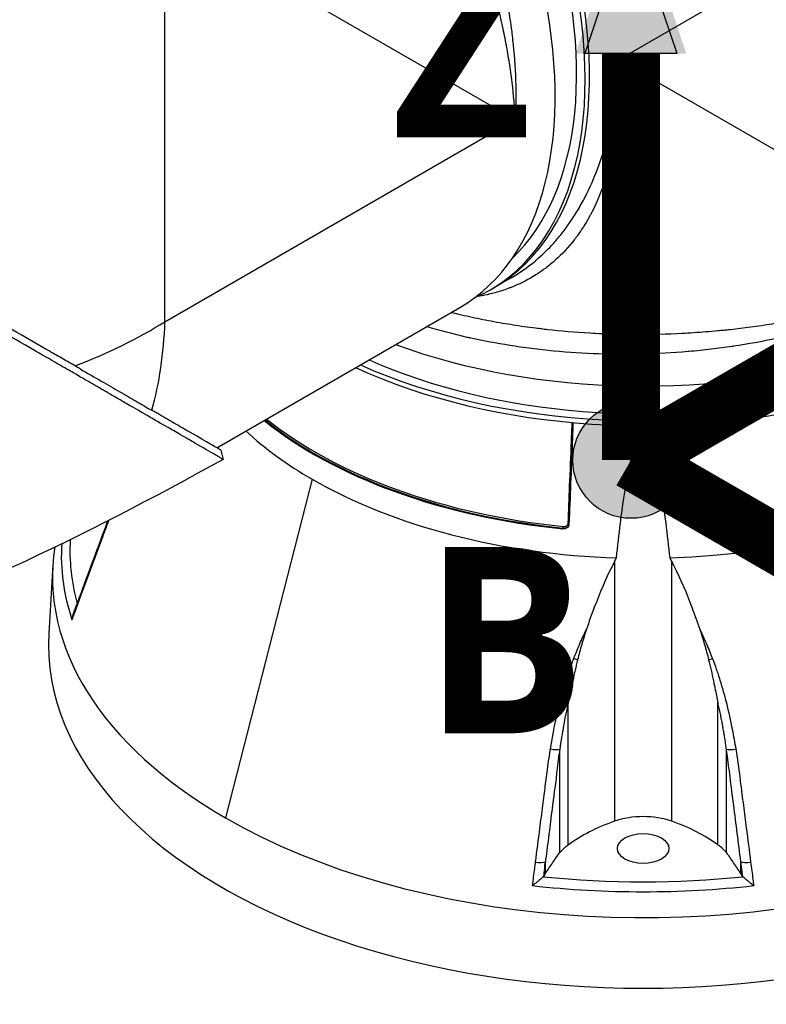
# Model space of a CAD drawing. Header units: millimetres. Extents: x 0 to 4378, y 0 to 2376.
# Tile 197 of 224: x 2647 to 2770, y 1098 to 1260. Entities that reach past the tile are written whole.
import ezdxf

# ---------------------------------------------------------------- set-up
doc = ezdxf.new("R2010")
doc.units = ezdxf.units.MM
doc.header["$LTSCALE"] = 0.2
for name, color, linetype in [('01_Object Line', 4, 'Continuous'), ('07_Special Line2', 76, 'Continuous'), ('12_Before Rev.Num.', 5, 'Continuous')]:
    doc.layers.add(name, color=color, linetype=linetype)
doc.layers.add('14_Mark', color=7, linetype='Continuous', true_color=0xe03c31)
doc.styles.add('Rainbow-5.0 Style', font='malgunsl.ttf')

# ---------------------------------------------------------------- blocks, each defined once
blk = doc.blocks.new('Blk$A07R1-4W24J')
for p, q in [((53.74, 186.43), (-4.03, 153.08)), ((-78.84, 109.88), (-78.84, 176.59)), ((-78.84, 176.59), (-21.07, 143.24)), ((-4.03, 153.08), (53.74, 119.72)), ((-22.03, 152.49), (-22.03, 152.49)), ((-21.9, 151.63), (-21.9, 151.63)), ((-21.47, 148.25), (-21.47, 148.25)), ((-78.84, 109.88), (-21.07, 143.24)), ((-21.78, 117.13), (-24.58, 115.51)), ((-21.78, 117.13), (-21.78, 117.13)), ((-25.29, 115.1), (-24.58, 115.51)), ((-70.29, 89.12), (-30.24, 112.24)), ((-78.97, 107.35), (-78.97, 107.35)), ((-78.97, 107.29), (-78.97, 107.29)), ((-78.95, 107.71), (-78.95, 107.71)), ((-79.1, 105.76), (-79.1, 105.76)), ((-79.09, 105.91), (-79.09, 105.91)), ((-79.06, 106.23), (-79.06, 106.23)), ((-80.76, 96.21), (-80.76, 96.21)), ((-71.29, 88.39), (-71.29, 88.39)), ((-69.64, 88.74), (-69.23, 87.2)), ((-54.55, 83.92), (-55.05, 81.99)), ((-55.05, 81.99), (-68.86, 28.11)), ((-13.21, 75.75), (-13.18, 75.87)), ((-4.73, 70.31), (-4.73, 27.53)), ((4.73, 27.53), (4.73, 70.31)), ((-97.32, 69.8), (-97.99, 58.55)), ((12.66, 50.82), (12.66, 50.82)), ((-12.33, 23.66), (-12.33, 47.14)), ((12.33, 23.66), (12.33, 47.14)), ((-13.74, 22.37), (-13.74, 39.45)), ((13.74, 22.37), (13.74, 39.45)), ((-16.11, 18.92), (-16.11, 20.88)), ((16.11, 18.92), (16.11, 20.88)), ((-16.28, 18.63), (-16.42, 18.46)), ((16.42, 18.46), (16.28, 18.63))]:
    blk.add_line(p, q)
for centre, major_axis, ratio, start_param, end_param in [((-62.58, 181.33), (38, -65.82), 0.57735, 0, 2.340309), ((-62.58, 181.33), (38, -65.82), 0.57735, 0, 2.340309), ((-63.29, 180.92), (38, -65.82), 0.57735, 6.218011, 8.595868), ((-63.29, 180.92), (37, -64.09), 0.57735, 0.138313, 2.287402), ((-68.24, 178.06), (38, -65.82), 0.57735, 0, 2.153364), ((-53.39, 186.64), (26.39, -45.71), 0.57735, 0.251217, 0.251219), ((0, 143.16), (76, 0), 0.57735, 4.145572, 6.283185), ((0, 137.44), (76, 0), 0.57735, 4.052056, 6.34836), ((0, 136.63), (76, 0), 0.57735, 4.038806, 6.283185), ((0, 137.44), (74, 0), 0.57735, 4.055455, 6.144873), ((0, 115.42), (77.15, 0), 0.57735, 4.76927, 6.226304), ((-132.58, 140.91), (-75.98, -2.71), 0.599654, 2.086946, 2.334848), ((-132.58, 140.91), (35.65, -67.16), 0.599654, 0.558766, 0.806744), ((0, 119.48), (76.89, 0), 0.57735, 3.763438, 4.539717), ((0, 119.48), (76.67, 0), 0.57735, 3.762964, 4.539647), ((0, 119.63), (76.47, 0), 0.57735, 3.765044, 4.539647), ((0, 115.42), (-77.15, 0), 0.57735, 0.556674, 0.785398), ((0, 115.42), (-77.15, 0), 0.57735, 0.785398, 1.513915), ((0, 67.87), (97.38, 0), 0.57735, 3.92699, 6.531315), ((-12.38, 76.62), (-0.2, 0.008), 0.53757, 3.678342, 4.571765), ((-13.18, 76.03), (0.02, 0.199), 0.140343, 3.764162, 5.282569), ((0, 71.3), (-95.92, 0), 0.57735, 6.246746, 6.474419), ((0, 72.12), (-94.5, 0), 0.57735, 6.248654, 6.442871), ((0, 67.87), (-97.38, 0), 0.57735, 6.196092, 7.068583), ((-91.51, 63.97), (-1.41, 0.52), 0.445689, 6.283183, 6.665585), ((0, 56.61), (-98.05, 0), 0.57735, 6.248855, 9.459108), ((-11.23, 54.78), (-1.4, 0.54), 0.300947, 1.546942, 1.997356), ((11.23, 54.79), (1.4, 0.55), 0.299591, 4.283682, 4.733556), ((-15.03, 39.86), (-1.48, 0.24), 0.293943, 1.451681, 2.673474), ((15.03, 39.86), (1.48, 0.24), 0.293943, 3.609607, 4.831504), ((0, 23.05), (-9.1, 0), 0.57735, 4.1655, 5.259278), ((10.26, 13.32), (28.83, 0), 0.57735, 2.117685, 2.471123), ((-10.26, 13.32), (-28.83, 0), 0.57735, 3.812062, 4.1655), ((0, 56.61), (57.64, 0), 0.57735, 4.987231, 4.987234), ((-17.47, 21.22), (-1.49, 0.19), 0.291007, 1.428464, 2.747851), ((17.47, 21.22), (1.49, 0.19), 0.291007, 3.535223, 4.854722), ((-17.94, 18.88), (-1.68, 0), 0.577343, 2.622772, 2.695941), ((0, 72.12), (94.5, 0), 0.57735, 4.537116, 4.887662), ((17.94, 18.88), (-1.68, 0), 0.577343, 0.445652, 0.518821), ((0, 71.3), (-95.92, 0), 0.57735, 1.379562, 1.76203)]:
    blk.add_ellipse(centre, major_axis=major_axis, ratio=ratio, start_param=start_param, end_param=end_param)
blk.add_ellipse((0, 23.05), major_axis=(-4.25, 0), ratio=0.57735)
for points, knots in [([(-56.59, 226.05), (-55.78, 225.28), (-54.98, 224.5), (-54.19, 223.7), (-53.36, 222.86), (-52.55, 222.01), (-51.75, 221.15), (-51.61, 220.99), (-51.46, 220.83), (-51.31, 220.67), (-48.25, 217.32), (-45.36, 213.73), (-42.69, 209.98), (-42.58, 209.83), (-42.47, 209.67), (-42.37, 209.52), (-41.76, 208.67), (-41.17, 207.81), (-40.59, 206.94), (-40.25, 206.42), (-39.9, 205.91), (-39.57, 205.38), (-39.23, 204.86), (-38.89, 204.33), (-38.56, 203.81), (-38.51, 203.72), (-38.45, 203.63), (-38.4, 203.54), (-37.14, 201.51), (-35.96, 199.49), (-34.81, 197.37), (-33.37, 194.72), (-32.01, 191.99), (-30.75, 189.2), (-29.99, 187.51), (-29.26, 185.81), (-28.58, 184.08), (-28.56, 184.03), (-28.54, 183.98), (-28.52, 183.93), (-28.07, 182.78), (-27.63, 181.62), (-27.21, 180.45), (-26.81, 179.35), (-26.43, 178.24), (-26.07, 177.13), (-26.05, 177.08), (-26.04, 177.03), (-26.02, 176.98), (-25.66, 175.86), (-25.31, 174.73), (-24.98, 173.6), (-24.81, 173.01), (-24.65, 172.42), (-24.49, 171.83), (-24.41, 171.53), (-24.33, 171.24), (-24.25, 170.94), (-24.21, 170.79), (-24.17, 170.65), (-24.13, 170.5), (-24.09, 170.35), (-24.05, 170.17), (-24.02, 170.06), (-23.98, 169.92), (-23.95, 169.78), (-23.91, 169.64), (-23.41, 167.62), (-22.93, 165.46), (-22.51, 163.17), (-22.31, 162.06), (-22.12, 160.92), (-21.95, 159.75), (-21.85, 159.09), (-21.76, 158.42), (-21.67, 157.74), (-21.62, 157.27), (-21.56, 156.81), (-21.51, 156.33), (-21.27, 154.19), (-21.1, 151.96), (-21.03, 149.67), (-20.96, 147.57), (-20.96, 145.42), (-21.07, 143.24)], [0.5917032, 0.5917032, 0.5917032, 0.5917032, 0.6065856, 0.6065856, 0.6065856, 0.6221334, 0.6221334, 0.6221334, 0.625, 0.625, 0.625, 0.6850898, 0.6850898, 0.6850898, 0.6875, 0.6875, 0.6875, 0.7011464, 0.7011464, 0.7011464, 0.7092438, 0.7092438, 0.7092438, 0.7173743, 0.7173743, 0.7173743, 0.71875, 0.71875, 0.71875, 0.7499738, 0.7499738, 0.7499738, 0.7889478, 0.7889478, 0.7889478, 0.8125, 0.8125, 0.8125, 0.8131921, 0.8131921, 0.8131921, 0.8288728, 0.8288728, 0.8288728, 0.84375, 0.84375, 0.84375, 0.8444134, 0.8444134, 0.8444134, 0.859375, 0.859375, 0.859375, 0.8671875, 0.8671875, 0.8671875, 0.8710938, 0.8710938, 0.8710938, 0.8730469, 0.8730469, 0.8730469, 0.8749735, 0.8749735, 0.8749735, 0.8773485, 0.8773485, 0.8773485, 0.9115235, 0.9115235, 0.9115235, 0.9281399, 0.9281399, 0.9281399, 0.9375, 0.9375, 0.9375, 0.9439123, 0.9439123, 0.9439123, 0.973127, 0.973127, 0.973127, 1, 1, 1, 1]), ([(-21.07, 143.24), (-21.17, 145.22), (-21.34, 147.27), (-21.6, 149.35), (-21.6, 149.37), (-21.6, 149.39), (-21.6, 149.41), (-21.73, 150.46), (-21.88, 151.53), (-22.05, 152.6), (-22.21, 153.63), (-22.38, 154.62), (-22.58, 155.7), (-22.59, 155.75), (-22.6, 155.81), (-22.61, 155.87), (-22.81, 156.9), (-23.02, 157.93), (-23.25, 158.95), (-23.49, 160.06), (-23.75, 161.15), (-24.02, 162.24), (-24.06, 162.38), (-24.09, 162.52), (-24.13, 162.66), (-24.41, 163.77), (-24.71, 164.87), (-25.02, 165.96), (-25.18, 166.51), (-25.34, 167.05), (-25.5, 167.59), (-25.58, 167.86), (-25.66, 168.13), (-25.75, 168.4), (-25.8, 168.57), (-25.84, 168.71), (-25.89, 168.88), (-25.92, 168.98), (-25.96, 169.09), (-26, 169.21), (-26.7, 171.43), (-27.44, 173.57), (-28.2, 175.61), (-28.3, 175.88), (-28.4, 176.15), (-28.5, 176.42), (-28.84, 177.3), (-29.18, 178.17), (-29.53, 179.02), (-29.96, 180.08), (-30.39, 181.12), (-30.82, 182.12), (-30.87, 182.23), (-30.92, 182.34), (-30.97, 182.45), (-30.98, 182.47), (-30.98, 182.49), (-30.99, 182.5), (-31.05, 182.63), (-31.09, 182.73), (-31.16, 182.89), (-32.28, 185.43), (-33.42, 187.82), (-34.56, 190.05), (-35.13, 191.17), (-35.7, 192.25), (-36.27, 193.29), (-36.75, 194.18), (-37.23, 195.03), (-37.7, 195.86), (-37.72, 195.89), (-37.73, 195.92), (-37.75, 195.94), (-37.82, 196.07), (-37.87, 196.15), (-37.96, 196.31), (-39.2, 198.47), (-40.44, 200.49), (-41.67, 202.37), (-41.85, 202.65), (-42.02, 202.93), (-42.2, 203.2), (-42.38, 203.46), (-42.55, 203.72), (-42.72, 203.98), (-43.08, 204.52), (-43.44, 205.05), (-43.79, 205.56), (-44.54, 206.65), (-45.27, 207.68), (-45.99, 208.66), (-46, 208.67), (-46.01, 208.69), (-46.02, 208.7), (-46.1, 208.81), (-46.17, 208.9), (-46.27, 209.04), (-47.88, 211.23), (-49.48, 213.26), (-51.06, 215.15), (-52.24, 216.56), (-53.41, 217.89), (-54.56, 219.15), (-54.87, 219.49), (-55.16, 219.8), (-55.47, 220.14), (-55.54, 220.22), (-55.62, 220.3), (-55.7, 220.38), (-55.99, 220.69), (-56.28, 221), (-56.58, 221.31)], [0, 0, 0, 0, 0.061969, 0.061969, 0.061969, 0.0625, 0.0625, 0.0625, 0.09375, 0.09375, 0.09375, 0.1234255, 0.1234255, 0.1234255, 0.125, 0.125, 0.125, 0.1531538, 0.1531538, 0.1531538, 0.1836029, 0.1836029, 0.1836029, 0.1875, 0.1875, 0.1875, 0.21875, 0.21875, 0.21875, 0.234375, 0.234375, 0.234375, 0.2421875, 0.2421875, 0.2421875, 0.2469884, 0.2469884, 0.2469884, 0.25, 0.25, 0.25, 0.3052191, 0.3052191, 0.3052191, 0.3125, 0.3125, 0.3125, 0.3368038, 0.3368038, 0.3368038, 0.3671875, 0.3671875, 0.3671875, 0.3705126, 0.3705126, 0.3705126, 0.3710938, 0.3710938, 0.3710938, 0.375, 0.375, 0.375, 0.4375, 0.4375, 0.4375, 0.46875, 0.46875, 0.46875, 0.4952139, 0.4952139, 0.4952139, 0.4960938, 0.4960938, 0.4960938, 0.5, 0.5, 0.5, 0.5544796, 0.5544796, 0.5544796, 0.5625, 0.5625, 0.5625, 0.5702519, 0.5702519, 0.5702519, 0.5865122, 0.5865122, 0.5865122, 0.6206238, 0.6206238, 0.6206238, 0.6210938, 0.6210938, 0.6210938, 0.625, 0.625, 0.625, 0.6875, 0.6875, 0.6875, 0.734375, 0.734375, 0.734375, 0.7469686, 0.7469686, 0.7469686, 0.75, 0.75, 0.75, 0.7613238, 0.7613238, 0.7613238, 0.7613238]), ([(-92.74, 102.07), (-92.97, 102.21), (-93.2, 102.34), (-93.73, 102.65), (-94.03, 102.83), (-94.73, 103.23), (-95.12, 103.46), (-96.31, 104.15), (-97.12, 104.61), (-99.65, 106.07), (-101.42, 107.09), (-106.75, 110.17), (-110.44, 112.3), (-121.27, 118.55), (-128.82, 122.91), (-145.57, 132.58), (-153.99, 137.43), (-165.9, 144.32), (-170.11, 146.76), (-178.75, 151.74), (-183.02, 154.2), (-186.91, 156.45)], [-10.794601, -10.794601, -10.794601, -10.794601, -10.700272, -10.700272, -10.578462, -10.578462, -10.421195, -10.421195, -10.108787, -10.108787, -9.443961, -9.443961, -8.149298, -8.149298, -5.793129, -5.793129, -3.135292, -3.135292, -1.653975, -1.653975, 0, 0, 0, 0]), ([(-69.23, 87.2), (-69.23, 87.2), (-69.23, 87.2), (-69.23, 87.2), (-69.25, 87.21), (-69.32, 87.25), (-69.61, 87.42), (-69.75, 87.5), (-69.91, 87.59), (-70.05, 87.67), (-70.25, 87.78), (-70.42, 87.89), (-70.55, 87.96), (-71.34, 88.42), (-72.48, 89.08), (-73.91, 89.9), (-74.46, 90.22), (-75.22, 90.66), (-76.26, 91.26), (-77.13, 91.76), (-77.84, 92.17), (-78.32, 92.45), (-78.69, 92.66), (-78.92, 92.79), (-79.02, 92.85), (-79.87, 93.34), (-80.4, 93.65), (-80.55, 93.73), (-80.75, 93.85), (-80.95, 93.96), (-81.14, 94.07), (-81.22, 94.12), (-81.29, 94.16), (-81.36, 94.2), (-81.79, 94.45), (-82.08, 94.62), (-82.21, 94.69), (-82.34, 94.77), (-82.48, 94.85), (-82.64, 94.94), (-83.02, 95.16), (-83.48, 95.42), (-84.04, 95.74), (-84.91, 96.23), (-85.6, 96.63), (-86.05, 96.89), (-86.51, 97.15), (-87.21, 97.56), (-88.23, 98.16), (-88.94, 98.57), (-89.53, 98.92), (-90, 99.19), (-90.23, 99.32), (-90.43, 99.44), (-90.59, 99.53), (-91.1, 99.82), (-91.63, 100.13), (-92.16, 100.43), (-92.47, 100.61), (-92.78, 100.79), (-93.1, 100.97), (-93.75, 101.35), (-94.19, 101.6), (-94.39, 101.72), (-94.81, 101.97), (-95.25, 102.22), (-95.7, 102.48), (-96.12, 102.72), (-96.54, 102.97), (-96.97, 103.21), (-98.33, 104), (-99.72, 104.8), (-101.14, 105.62), (-102.99, 106.69), (-104.9, 107.79), (-106.85, 108.92), (-110.75, 111.17), (-114.83, 113.52), (-119.08, 115.98), (-120.03, 116.52), (-121.01, 117.09), (-122.02, 117.67), (-123.16, 118.33), (-124.35, 119.02), (-125.58, 119.73), (-128.81, 121.59), (-131.09, 122.91), (-132.3, 123.61), (-133.73, 124.44), (-135.18, 125.27), (-136.63, 126.11), (-139.82, 127.95), (-143.06, 129.83), (-146.35, 131.72), (-149.39, 133.48), (-151.97, 134.97), (-154.08, 136.18), (-157.52, 138.17), (-159.67, 139.41), (-160.48, 139.88), (-160.69, 140), (-160.81, 140.07), (-160.84, 140.09), (-164.48, 142.19), (-168.11, 144.28), (-171.64, 146.32), (-172.14, 146.61), (-172.64, 146.9), (-173.13, 147.18), (-174.74, 148.11), (-176.05, 148.87), (-177.08, 149.46), (-178.09, 150.05), (-179.09, 150.62), (-180.08, 151.19), (-180.35, 151.35), (-180.62, 151.51), (-180.89, 151.66), (-184.25, 153.6), (-186.46, 154.88), (-187.76, 155.63), (-187.86, 155.69), (-187.96, 155.74), (-188.05, 155.8)], [-0.7635222, -0.7635222, -0.7635222, -0.7635222, -0.75, -0.75, -0.75, -0.71875, -0.71875, -0.71875, -0.7052239, -0.7052239, -0.7052239, -0.6875, -0.6875, -0.6875, -0.625, -0.625, -0.625, -0.59375, -0.59375, -0.59375, -0.5758637, -0.5758637, -0.5758637, -0.5625, -0.5625, -0.5625, -0.546875, -0.546875, -0.546875, -0.5411757, -0.5411757, -0.5411757, -0.5390625, -0.5390625, -0.5390625, -0.53125, -0.53125, -0.53125, -0.5266987, -0.5266987, -0.5266987, -0.515625, -0.515625, -0.515625, -0.5, -0.5, -0.5, -0.484375, -0.484375, -0.484375, -0.4739987, -0.4739987, -0.4739987, -0.46875, -0.46875, -0.46875, -0.4588678, -0.4588678, -0.4588678, -0.453125, -0.453125, -0.453125, -0.4453125, -0.4453125, -0.4453125, -0.4375, -0.4375, -0.4375, -0.4300483, -0.4300483, -0.4300483, -0.40625, -0.40625, -0.40625, -0.375, -0.375, -0.375, -0.3125, -0.3125, -0.3125, -0.2978036, -0.2978036, -0.2978036, -0.28125, -0.28125, -0.28125, -0.25, -0.25, -0.25, -0.2303717, -0.2303717, -0.2303717, -0.1875, -0.1875, -0.1875, -0.1671318, -0.1671318, -0.1671318, -0.1337093, -0.1337093, -0.1337093, -0.125, -0.125, -0.125, -0.0780464, -0.0780464, -0.0780464, -0.0714286, -0.0714286, -0.0714286, -0.0535714, -0.0535714, -0.0535714, -0.039579, -0.039579, -0.039579, -0.0357143, -0.0357143, -0.0357143, -0.0025653, -0.0025653, -0.0025653, 0, 0, 0, 0]), ([(-4.03, 153.08), (-3.94, 151.09), (-3.92, 149.14), (-3.98, 147.23), (-3.98, 147.22), (-3.98, 147.2), (-3.98, 147.19), (-4.01, 146.22), (-4.07, 145.28), (-4.14, 144.34), (-4.21, 143.45), (-4.3, 142.61), (-4.41, 141.71), (-4.42, 141.66), (-4.42, 141.62), (-4.43, 141.57), (-4.54, 140.71), (-4.67, 139.88), (-4.81, 139.07), (-4.97, 138.2), (-5.15, 137.35), (-5.34, 136.54), (-5.37, 136.43), (-5.39, 136.33), (-5.42, 136.22), (-5.62, 135.39), (-5.84, 134.59), (-6.08, 133.82), (-6.2, 133.43), (-6.32, 133.05), (-6.45, 132.68), (-6.52, 132.49), (-6.58, 132.31), (-6.65, 132.12), (-6.69, 132.01), (-6.72, 131.91), (-6.76, 131.8), (-6.79, 131.73), (-6.82, 131.66), (-6.85, 131.58), (-7.41, 130.08), (-8.03, 128.73), (-8.69, 127.51), (-8.78, 127.35), (-8.87, 127.19), (-8.95, 127.03), (-9.25, 126.51), (-9.55, 126.01), (-9.85, 125.54), (-10.23, 124.94), (-10.62, 124.38), (-11.01, 123.86), (-11.05, 123.8), (-11.1, 123.74), (-11.14, 123.69), (-11.15, 123.68), (-11.15, 123.67), (-11.16, 123.66), (-11.21, 123.59), (-11.25, 123.54), (-11.31, 123.46), (-12.33, 122.15), (-13.38, 121.03), (-14.45, 120.07), (-14.99, 119.59), (-15.53, 119.15), (-16.06, 118.74), (-16.52, 118.4), (-16.97, 118.08), (-17.42, 117.79), (-17.44, 117.78), (-17.45, 117.77), (-17.47, 117.76), (-17.53, 117.72), (-17.58, 117.69), (-17.67, 117.63), (-18.85, 116.88), (-20.05, 116.26), (-21.24, 115.76), (-21.41, 115.69), (-21.58, 115.62), (-21.76, 115.55), (-21.92, 115.49), (-22.09, 115.42), (-22.26, 115.36), (-22.61, 115.23), (-22.96, 115.11), (-23.3, 115), (-24.03, 114.76), (-24.74, 114.57), (-25.45, 114.41), (-25.46, 114.41), (-25.47, 114.4), (-25.48, 114.4), (-25.56, 114.38), (-25.62, 114.37), (-25.72, 114.35), (-26.25, 114.23), (-26.79, 114.13), (-27.33, 114.04)], [0, 0, 0, 0, 0.061969, 0.061969, 0.061969, 0.0625, 0.0625, 0.0625, 0.09375, 0.09375, 0.09375, 0.1234255, 0.1234255, 0.1234255, 0.125, 0.125, 0.125, 0.1531538, 0.1531538, 0.1531538, 0.1836029, 0.1836029, 0.1836029, 0.1875, 0.1875, 0.1875, 0.21875, 0.21875, 0.21875, 0.234375, 0.234375, 0.234375, 0.2421875, 0.2421875, 0.2421875, 0.2469884, 0.2469884, 0.2469884, 0.25, 0.25, 0.25, 0.3052191, 0.3052191, 0.3052191, 0.3125, 0.3125, 0.3125, 0.3368038, 0.3368038, 0.3368038, 0.3671875, 0.3671875, 0.3671875, 0.3705126, 0.3705126, 0.3705126, 0.3710937, 0.3710937, 0.3710937, 0.375, 0.375, 0.375, 0.4375, 0.4375, 0.4375, 0.46875, 0.46875, 0.46875, 0.4952139, 0.4952139, 0.4952139, 0.4960937, 0.4960937, 0.4960937, 0.5, 0.5, 0.5, 0.5544796, 0.5544796, 0.5544796, 0.5625, 0.5625, 0.5625, 0.5702519, 0.5702519, 0.5702519, 0.5865122, 0.5865122, 0.5865122, 0.6206238, 0.6206238, 0.6206238, 0.6210937, 0.6210937, 0.6210937, 0.625, 0.625, 0.625, 0.6462516, 0.6462516, 0.6462516, 0.6462516]), ([(-21.78, 117.13), (-20.2, 118.04), (-18.7, 119.11), (-17.28, 120.35), (-16.42, 121.11), (-15.6, 121.92), (-14.8, 122.79), (-14.78, 122.82), (-14.76, 122.84), (-14.74, 122.87), (-14.21, 123.45), (-13.7, 124.06), (-13.2, 124.7), (-12.73, 125.31), (-12.28, 125.93), (-11.84, 126.58), (-11.82, 126.61), (-11.8, 126.64), (-11.78, 126.67), (-11.34, 127.33), (-10.92, 128.01), (-10.51, 128.71), (-10.3, 129.08), (-10.09, 129.46), (-9.89, 129.84), (-9.78, 130.03), (-9.68, 130.22), (-9.58, 130.41), (-9.53, 130.51), (-9.48, 130.61), (-9.44, 130.71), (-9.39, 130.8), (-9.33, 130.92), (-9.29, 131), (-9.24, 131.09), (-9.2, 131.18), (-9.15, 131.28), (-8.5, 132.62), (-7.85, 134.14), (-7.25, 135.83), (-6.96, 136.66), (-6.67, 137.53), (-6.4, 138.44), (-6.25, 138.96), (-6.1, 139.49), (-5.96, 140.04), (-5.86, 140.41), (-5.77, 140.79), (-5.67, 141.18), (-5.25, 142.95), (-4.88, 144.87), (-4.6, 146.94), (-4.33, 148.85), (-4.14, 150.9), (-4.03, 153.08)], [0.74999, 0.74999, 0.74999, 0.74999, 0.7889478, 0.7889478, 0.7889478, 0.8125, 0.8125, 0.8125, 0.8131921, 0.8131921, 0.8131921, 0.8288728, 0.8288728, 0.8288728, 0.84375, 0.84375, 0.84375, 0.8444134, 0.8444134, 0.8444134, 0.859375, 0.859375, 0.859375, 0.8671875, 0.8671875, 0.8671875, 0.8710937, 0.8710937, 0.8710937, 0.8730469, 0.8730469, 0.8730469, 0.8749735, 0.8749735, 0.8749735, 0.8773485, 0.8773485, 0.8773485, 0.9115235, 0.9115235, 0.9115235, 0.9281399, 0.9281399, 0.9281399, 0.9375, 0.9375, 0.9375, 0.9439123, 0.9439123, 0.9439123, 0.973127, 0.973127, 0.973127, 1, 1, 1, 1]), ([(53.74, 119.72), (51.91, 118.54), (50.06, 117.46), (48.21, 116.48), (46.21, 115.41), (44.21, 114.45), (42.25, 113.59), (41.8, 113.39), (41.36, 113.2), (40.91, 113.01), (39.2, 112.29), (37.51, 111.63), (35.87, 111.05), (35.51, 110.92), (35.15, 110.79), (34.8, 110.67), (34.03, 110.4), (33.27, 110.15), (32.53, 109.92), (32.31, 109.85), (32.1, 109.78), (31.89, 109.71), (31.42, 109.57), (30.95, 109.42), (30.48, 109.28), (30.25, 109.22), (30.02, 109.15), (29.79, 109.08), (29.68, 109.05), (29.56, 109.02), (29.45, 108.98), (29.33, 108.95), (29.26, 108.93), (29.11, 108.89), (24.47, 107.58), (19.7, 106.56), (14.91, 105.85), (14.83, 105.84), (14.75, 105.83), (14.68, 105.81), (13.53, 105.64), (12.38, 105.49), (11.23, 105.36), (10.61, 105.28), (10, 105.22), (9.38, 105.15), (8.75, 105.09), (8.13, 105.03), (7.51, 104.98), (7.46, 104.97), (7.4, 104.97), (7.35, 104.96), (4.91, 104.75), (2.43, 104.62), (0.06, 104.56), (-4.85, 104.43), (-9.77, 104.59), (-14.73, 105.06), (-15.34, 105.12), (-15.95, 105.18), (-16.57, 105.25), (-17.18, 105.32), (-17.79, 105.39), (-18.4, 105.47), (-19.61, 105.62), (-20.81, 105.79), (-22, 105.98), (-24.16, 106.33), (-26.3, 106.73), (-28.41, 107.19), (-28.61, 107.24), (-28.81, 107.28), (-29.01, 107.32), (-31.28, 107.84), (-33.52, 108.42), (-35.72, 109.08)], [0, 0, 0, 0, 0.0268593, 0.0268593, 0.0268593, 0.0558825, 0.0558825, 0.0558825, 0.0625, 0.0625, 0.0625, 0.088102, 0.088102, 0.088102, 0.09375, 0.09375, 0.09375, 0.1058986, 0.1058986, 0.1058986, 0.109375, 0.109375, 0.109375, 0.1171875, 0.1171875, 0.1171875, 0.1210937, 0.1210937, 0.1210937, 0.1230469, 0.1230469, 0.1230469, 0.125, 0.125, 0.125, 0.1865064, 0.1865064, 0.1865064, 0.1875, 0.1875, 0.1875, 0.2022042, 0.2022042, 0.2022042, 0.2101236, 0.2101236, 0.2101236, 0.2180828, 0.2180828, 0.2180828, 0.21875, 0.21875, 0.21875, 0.25, 0.25, 0.25, 0.3146789, 0.3146789, 0.3146789, 0.3226569, 0.3226569, 0.3226569, 0.3306082, 0.3306082, 0.3306082, 0.3464266, 0.3464266, 0.3464266, 0.375, 0.375, 0.375, 0.3777022, 0.3777022, 0.3777022, 0.4086021, 0.4086021, 0.4086021, 0.4086021]), ([(-31.63, 111.44), (-31.2, 111.34), (-30.78, 111.23), (-29.22, 110.87), (-28.06, 110.61), (-26.27, 110.25), (-25.67, 110.13), (-24.45, 109.9), (-23.78, 109.78), (-22.04, 109.49), (-20.85, 109.3), (-18.99, 109.03), (-18.36, 108.95), (-17.4, 108.83), (-16.92, 108.77), (-16.43, 108.71), (-16.1, 108.67), (-15.91, 108.65), (-13.59, 108.39), (-11.24, 108.19), (-7.47, 107.97), (-6.18, 107.91), (-4.17, 107.85), (-3.49, 107.84), (-2.45, 107.82), (-2.11, 107.82), (-1.58, 107.82), (-1.41, 107.81), (-1.05, 107.81), (-0.84, 107.81), (1.54, 107.81), (3.92, 107.87), (7.7, 108.07), (8.99, 108.15), (10.98, 108.31), (11.65, 108.37), (12.67, 108.46), (13.18, 108.51), (13.69, 108.56), (14.04, 108.6), (14.25, 108.62), (16.57, 108.88), (18.88, 109.18), (22.47, 109.76), (23.69, 109.98), (25.55, 110.33), (26.18, 110.45), (27.13, 110.65), (27.45, 110.71), (28.08, 110.85), (28.45, 110.93), (30.92, 111.48), (33.13, 112.03), (36.46, 112.96), (37.58, 113.29), (39.24, 113.81), (39.8, 113.99), (40.91, 114.36), (41.49, 114.55), (46.24, 116.21), (50.17, 117.88), (53.74, 119.72)], [0.2383127, 0.2383127, 0.2383127, 0.2383127, 0.25, 0.25, 0.28125, 0.28125, 0.296875, 0.296875, 0.3125, 0.3125, 0.34375, 0.34375, 0.359375, 0.359375, 0.3671875, 0.3710938, 0.3710938, 0.375, 0.375, 0.4375, 0.4375, 0.46875, 0.46875, 0.484375, 0.484375, 0.4921875, 0.4921875, 0.4960938, 0.4960938, 0.5, 0.5, 0.5625, 0.5625, 0.59375, 0.59375, 0.609375, 0.609375, 0.6171875, 0.6210938, 0.6210938, 0.625, 0.625, 0.6875, 0.6875, 0.71875, 0.71875, 0.734375, 0.734375, 0.7421875, 0.7421875, 0.75, 0.75, 0.8125, 0.8125, 0.84375, 0.84375, 0.859375, 0.859375, 0.875, 0.875, 1, 1, 1, 1]), ([(-92.74, 102.07), (-91.56, 101.38), (-90.42, 100.74), (-88.27, 99.5), (-87.25, 98.91), (-85.33, 97.8), (-84.42, 97.28), (-82.71, 96.28), (-81.93, 95.82), (-81.19, 95.4)], [0, 0, 0, 0, 0.581117, 0.581117, 1.150103, 1.150103, 1.719465, 1.719465, 2.302704, 2.302704, 2.302704, 2.302704]), ([(-69.64, 88.74), (-69.64, 88.74), (-70.49, 89.23), (-72.97, 90.66), (-74.22, 91.39), (-76.49, 92.69), (-77.32, 93.17), (-78.63, 93.93), (-79.06, 94.19), (-79.73, 94.57), (-79.96, 94.71), (-80.37, 94.94), (-80.55, 95.05), (-80.88, 95.23), (-81.03, 95.32), (-81.19, 95.4)], [-5.610809, -5.610809, -5.610809, -5.610809, -3.202671, -3.202671, -1.636794, -1.636794, -0.832338, -0.832338, -0.455606, -0.455606, -0.265051, -0.265051, -0.117703, -0.117703, -0.000611, -0.000611, -0.000611, -0.000611]), ([(-12.35, 76.72), (-12.27, 78.76), (-12.19, 80.8), (-12.11, 82.83), (-12.01, 85.29), (-11.91, 87.74), (-11.82, 90.19), (-11.78, 91.22), (-11.73, 92.24), (-11.69, 93.27)], [0, 0, 0, 0, 0.3003264, 0.3003264, 0.3003264, 0.6633231, 0.6633231, 0.6633231, 0.8152391, 0.8152391, 0.8152391, 0.8152391]), ([(-11.55, 93.26), (-11.59, 92.18), (-11.64, 91.09), (-11.68, 90.01), (-11.77, 87.76), (-11.86, 85.51), (-11.95, 83.25), (-12.04, 81), (-12.13, 78.74), (-12.22, 76.47)], [0.1730469, 0.1730469, 0.1730469, 0.1730469, 0.3333333, 0.3333333, 0.3333333, 0.6666667, 0.6666667, 0.6666667, 1, 1, 1, 1]), ([(-4.39, 70.95), (-4.19, 72.89), (-3.97, 74.81), (-3.39, 79.46), (-3.01, 82.16), (-2.32, 85.7), (-2.11, 86.69), (-1.72, 88.16), (-1.58, 88.65), (-1.25, 89.58), (-1.07, 90.03), (-0.7, 90.63), (-0.54, 90.85), (-0.29, 91.02), (-0.23, 91.05), (-0.12, 91.09), (-0.06, 91.1), (0.06, 91.1), (0.12, 91.09), (0.23, 91.05), (0.29, 91.02), (0.54, 90.85), (0.7, 90.63), (1.07, 90.03), (1.25, 89.58), (1.58, 88.65), (1.72, 88.16), (2.11, 86.69), (2.32, 85.7), (3.01, 82.16), (3.39, 79.46), (3.97, 74.81), (4.19, 72.89), (4.39, 70.95)], [5.982106, 5.982106, 5.982106, 5.982106, 6.634304, 6.634304, 7.582061, 7.582061, 7.910092, 7.910092, 8.074107, 8.074107, 8.238122, 8.238122, 8.315339, 8.315339, 8.332718, 8.332718, 8.350096, 8.350096, 8.367475, 8.367475, 8.384853, 8.384853, 8.46207, 8.46207, 8.626085, 8.626085, 8.790101, 8.790101, 9.118131, 9.118131, 10.065889, 10.065889, 10.718087, 10.718087, 10.718087, 10.718087]), ([(-88.11, 77.17), (-88.18, 76.98), (-88.25, 76.79), (-88.32, 76.6), (-88.69, 75.61), (-89.05, 74.63), (-89.42, 73.65), (-89.56, 73.26), (-89.71, 72.86), (-89.85, 72.47), (-90.29, 71.29), (-90.72, 70.11), (-91.16, 68.93), (-91.74, 67.36), (-92.32, 65.79), (-92.9, 64.22)], [0.2156142, 0.2156142, 0.2156142, 0.2156142, 0.2500193, 0.2500193, 0.2500193, 0.4287791, 0.4287791, 0.4287791, 0.5000046, 0.5000046, 0.5000046, 0.7143901, 0.7143901, 0.7143901, 1, 1, 1, 1]), ([(-12.22, 76.47), (-12.22, 76.37), (-12.25, 76.27), (-12.35, 76.08), (-12.42, 75.99), (-12.6, 75.86), (-12.71, 75.8), (-12.96, 75.74), (-13.09, 75.73), (-13.21, 75.75)], [-0.2992343, -0.2992343, -0.2992343, -0.2992343, -0.2640654, -0.2640654, -0.2263454, -0.2263454, -0.1886522, -0.1886522, -0.1510866, -0.1510866, -0.1510866, -0.1510866]), ([(-13.18, 75.87), (-12.99, 75.85), (-12.76, 75.88), (-12.56, 76), (-12.42, 76.08), (-12.29, 76.22), (-12.23, 76.39)], [0, 0, 0, 0, 0.5, 0.5, 0.5, 0.8642352, 0.8642352, 0.8642352, 0.8642352]), ([(-4.73, 70.31), (-4.86, 70.06), (-4.99, 69.81), (-6.2, 67.4), (-7.16, 65.14), (-8.5, 61.62), (-8.93, 60.42), (-9.34, 59.19)], [-6.98839, -6.98839, -6.98839, -6.98839, -6.901908, -6.901908, -6.146186, -6.146186, -5.758936, -5.758936, -5.758936, -5.758936]), ([(4.73, 70.31), (4.86, 70.06), (4.99, 69.81), (6.2, 67.4), (7.16, 65.14), (8.5, 61.62), (8.93, 60.42), (9.34, 59.19)], [10.331972, 10.331972, 10.331972, 10.331972, 10.418454, 10.418454, 11.174175, 11.174175, 11.561438, 11.561438, 11.561438, 11.561438]), ([(-92.9, 64.22), (-93.21, 63.38), (-93.52, 62.54), (-93.83, 61.7), (-93.94, 61.39), (-94.06, 61.08), (-94.17, 60.77)], [0, 0, 0, 0, 0.731803, 0.731803, 0.731803, 1, 1, 1, 1]), ([(-94, 61.55), (-94.03, 61.48), (-94.05, 61.41), (-94.12, 61.16), (-94.15, 60.97), (-94.17, 60.78), (-94.17, 60.78), (-94.17, 60.77)], [-0.08198982, -0.08198982, -0.08198982, -0.08198982, -0.05947654, -0.05947654, 0, 0, 0.0007263, 0.0007263, 0.0007263, 0.0007263]), ([(-11.43, 54.37), (-11.11, 55.19), (-10.78, 56), (-10.43, 56.8), (-10.08, 57.6), (-9.72, 58.4), (-9.34, 59.19)], [0, 0, 0, 0, 0.499875, 0.499875, 0.499875, 1, 1, 1, 1]), ([(-9.34, 59.19), (-9.62, 58.36), (-9.88, 57.52), (-10.36, 55.86), (-10.6, 55), (-10.8, 54.17)], [0.0000001, 0.0000001, 0.0000001, 0.0000001, 0.2749921, 0.2749921, 0.5476443, 0.5476443, 0.5476443, 0.5476443]), ([(9.34, 59.19), (9.72, 58.4), (10.08, 57.6), (10.43, 56.8), (10.77, 56), (11.1, 55.19), (11.42, 54.38)], [0, 0, 0, 0, 0.5005634, 0.5005634, 0.5005634, 1, 1, 1, 1]), ([(9.34, 59.19), (9.62, 58.36), (9.88, 57.52), (10.36, 55.86), (10.6, 55), (10.8, 54.18)], [-0.5445996, -0.5445996, -0.5445996, -0.5445996, -0.2712223, -0.2712223, -0.0000015, -0.0000015, -0.0000015, -0.0000015]), ([(-15.28, 39.46), (-14.86, 42), (-14.36, 44.52), (-13.73, 47.02), (-13.28, 48.81), (-12.77, 50.58), (-12.17, 52.33), (-11.94, 53.01), (-11.69, 53.69), (-11.43, 54.37)], [0, 0, 0, 0, 0.499826, 0.499826, 0.499826, 0.858832, 0.858832, 0.858832, 1, 1, 1, 1]), ([(-10.8, 54.17), (-11.09, 53), (-11.35, 51.85), (-11.81, 49.63), (-11.99, 48.76), (-12.17, 47.9), (-12.21, 47.71), (-12.27, 47.4), (-12.3, 47.27), (-12.33, 47.14)], [0.0000003, 0.0000003, 0.0000003, 0.0000003, 0.385971, 0.385971, 0.7217999, 0.7217999, 0.8108706, 0.8108706, 0.8732307, 0.8732307, 0.8732307, 0.8732307]), ([(10.8, 54.18), (11.08, 53.03), (11.35, 51.83), (11.83, 49.59), (12, 48.7), (12.18, 47.86), (12.21, 47.68), (12.28, 47.38), (12.3, 47.26), (12.33, 47.14)], [-0.5643199, -0.5643199, -0.5643199, -0.5643199, -0.3213467, -0.3213467, -0.0964507, -0.0964507, -0.0393511, -0.0393511, 0, 0, 0, 0]), ([(11.42, 54.38), (11.65, 53.8), (11.86, 53.23), (12.06, 52.64), (12.28, 52.03), (12.48, 51.42), (12.67, 50.8), (13.05, 49.57), (13.4, 48.32), (13.72, 47.07), (14.08, 45.61), (14.41, 44.14), (14.7, 42.66), (14.91, 41.59), (15.1, 40.53), (15.28, 39.46)], [0, 0, 0, 0, 0.1198746, 0.1198746, 0.1198746, 0.2457225, 0.2457225, 0.2457225, 0.4973048, 0.4973048, 0.4973048, 0.7896386, 0.7896386, 0.7896386, 1, 1, 1, 1]), ([(-12.33, 47.14), (-12.62, 45.87), (-12.88, 44.59), (-13.35, 42.03), (-13.56, 40.74), (-13.74, 39.45)], [0, 0, 0, 0, 0.4162532, 0.4162532, 0.8334528, 0.8334528, 0.8334528, 0.8334528]), ([(12.39, 46.86), (12.39, 46.88), (12.38, 46.9), (12.38, 46.92), (12.36, 47), (12.35, 47.07), (12.33, 47.14)], [0, 0, 0, 0, 0.2136157, 0.2136157, 0.2136157, 0.9999613, 0.9999613, 0.9999613, 0.9999613]), ([(13.74, 39.45), (13.72, 39.6), (13.63, 40.22), (13.46, 41.31), (13.41, 41.59), (13.38, 41.77), (13.35, 41.97), (13.32, 42.17), (13.29, 42.34), (13.26, 42.5), (13.21, 42.81), (13.17, 43.03), (13.14, 43.17), (13.14, 43.2), (13.11, 43.32), (13.1, 43.4), (13.08, 43.48), (13.07, 43.55), (13.06, 43.63), (13.03, 43.79), (13, 43.94), (12.97, 44.09), (12.91, 44.4), (12.85, 44.71), (12.79, 45.02), (12.66, 45.63), (12.53, 46.25), (12.39, 46.86)], [0, 0, 0, 0, 0.25, 0.25, 0.25, 0.3125, 0.3125, 0.3125, 0.375, 0.375, 0.375, 0.5, 0.5, 0.5, 0.53125, 0.53125, 0.53125, 0.5625, 0.5625, 0.5625, 0.625, 0.625, 0.625, 0.75, 0.75, 0.75, 1, 1, 1, 1]), ([(-17.73, 20.82), (-17.5, 22.66), (-17.26, 24.5), (-17.02, 26.33), (-16.86, 27.6), (-16.7, 28.87), (-16.53, 30.14), (-16.46, 30.71), (-16.39, 31.28), (-16.32, 31.85), (-16.19, 32.83), (-16.06, 33.82), (-15.94, 34.8), (-15.74, 36.36), (-15.53, 37.91), (-15.28, 39.46)], [0, 0, 0, 0, 0.295731, 0.295731, 0.295731, 0.499995, 0.499995, 0.499995, 0.591463, 0.591463, 0.591463, 0.749983, 0.749983, 0.749983, 1, 1, 1, 1]), ([(-13.74, 39.45), (-13.83, 38.85), (-13.91, 38.25), (-14.06, 37.05), (-14.14, 36.44), (-14.27, 35.4), (-14.31, 35.03), (-14.43, 34.06), (-14.5, 33.52), (-14.66, 32.24), (-14.76, 31.51), (-14.88, 30.57), (-14.92, 30.24), (-14.95, 30.01), (-14.98, 29.81), (-15.36, 26.79), (-15.72, 23.96), (-16.09, 21.05), (-16.1, 20.96), (-16.11, 20.88)], [0, 0, 0, 0, 0.192031, 0.192031, 0.384909, 0.384909, 0.522423, 0.522423, 0.70214, 0.70214, 0.941762, 0.941762, 1.012905, 1.012905, 1.368312, 1.368312, 6.545985, 6.545985, 6.697091, 6.697091, 6.697091, 6.697091]), ([(16.11, 20.88), (15.72, 23.99), (15.32, 27.09), (14.93, 30.2), (14.73, 31.76), (14.53, 33.32), (14.34, 34.87), (14.18, 36.15), (14.02, 37.41), (13.85, 38.67), (13.81, 38.93), (13.78, 39.19), (13.74, 39.45)], [0, 0, 0, 0, 0.5, 0.5, 0.5, 0.750745, 0.750745, 0.750745, 0.957271, 0.957271, 0.957271, 1, 1, 1, 1]), ([(15.28, 39.46), (15.53, 37.91), (15.74, 36.36), (15.94, 34.8), (16.05, 33.88), (16.17, 32.96), (16.29, 32.04), (16.37, 31.41), (16.45, 30.78), (16.53, 30.14), (16.69, 28.91), (16.85, 27.67), (17.01, 26.43), (17.25, 24.56), (17.49, 22.69), (17.73, 20.82)], [0, 0, 0, 0, 0.250016, 0.250016, 0.250016, 0.398143, 0.398143, 0.398143, 0.500005, 0.500005, 0.500005, 0.699072, 0.699072, 0.699072, 1, 1, 1, 1]), ([(-13.74, 22.37), (-13.38, 22.79), (-12.94, 23.21), (-12.37, 23.63), (-12.35, 23.64), (-12.33, 23.66)], [0, 0, 0, 0, 0.962909, 0.962909, 1, 1, 1, 1]), ([(13.74, 22.37), (13.38, 22.79), (12.94, 23.21), (12.37, 23.63), (12.35, 23.64), (12.33, 23.66)], [0, 0, 0, 0, 0.962909, 0.962909, 1, 1, 1, 1]), ([(-16.11, 18.92), (-15.72, 19.5), (-15.32, 20.09), (-14.73, 20.97), (-14.53, 21.26), (-14.14, 21.84), (-13.96, 22.11), (-13.74, 22.37)], [0, 0, 0, 0, 0.5, 0.5, 0.75, 0.75, 1, 1, 1, 1]), ([(16.11, 18.92), (15.72, 19.5), (15.32, 20.09), (14.73, 20.97), (14.53, 21.26), (14.14, 21.84), (13.96, 22.11), (13.74, 22.37)], [0, 0, 0, 0, 0.5, 0.5, 0.75, 0.75, 1, 1, 1, 1]), ([(-18.23, 16.93), (-18.11, 17.88), (-17.99, 18.83), (-17.87, 19.78), (-17.82, 20.12), (-17.78, 20.47), (-17.73, 20.82)], [0, 0, 0, 0, 0.731791, 0.731791, 0.731791, 1, 1, 1, 1]), ([(-16.28, 18.63), (-16.26, 18.96), (-16.25, 19.35), (-16.21, 19.89), (-16.2, 20.11), (-16.16, 20.5), (-16.14, 20.64), (-16.13, 20.78)], [0.000001, 0.000001, 0.000001, 0.000001, 0.1122745, 0.1122745, 0.17648, 0.17648, 0.2367155, 0.2367155, 0.2367155, 0.2367155]), ([(-16.11, 20.88), (-16.12, 20.86), (-16.12, 20.85), (-16.12, 20.81), (-16.12, 20.8), (-16.13, 20.78)], [0, 0, 0, 0, 0.00568081, 0.00568081, 0.01137127, 0.01137127, 0.01137127, 0.01137127]), ([(16.28, 18.63), (16.26, 18.98), (16.24, 19.38), (16.21, 19.93), (16.19, 20.14), (16.15, 20.57), (16.13, 20.73), (16.11, 20.88)], [0.000001, 0.000001, 0.000001, 0.000001, 0.116379, 0.116379, 0.1785721, 0.1785721, 0.2497386, 0.2497386, 0.2497386, 0.2497386]), ([(17.73, 20.82), (17.85, 19.87), (17.98, 18.92), (18.1, 17.97), (18.14, 17.63), (18.19, 17.28), (18.23, 16.93)], [0, 0, 0, 0, 0.731794, 0.731794, 0.731794, 1, 1, 1, 1]), ([(-16.48, 18.4), (-16.57, 18.3), (-16.69, 18.19), (-16.97, 17.94), (-17.13, 17.81), (-17.45, 17.54), (-17.61, 17.41), (-17.92, 17.17), (-18.08, 17.05), (-18.23, 16.93), (-18.23, 16.93), (-18.23, 16.93)], [0.000001, 0.000001, 0.000001, 0.000001, 0.0570155, 0.0570155, 0.1206061, 0.1206061, 0.1807381, 0.1807381, 0.239696, 0.239696, 0.2404159, 0.2404159, 0.2404159, 0.2404159]), ([(18.23, 16.93), (18.23, 16.93), (18.23, 16.93), (18.08, 17.05), (17.92, 17.17), (17.61, 17.41), (17.45, 17.54), (17.13, 17.81), (16.97, 17.94), (16.69, 18.19), (16.57, 18.3), (16.48, 18.4)], [-0.0007263, -0.0007263, -0.0007263, -0.0007263, 0, 0, 0.0594766, 0.0594766, 0.1201375, 0.1201375, 0.1842876, 0.1842876, 0.2418037, 0.2418037, 0.2418037, 0.2418037])]:
    blk.add_open_spline(points, degree=3, knots=knots)
for points in [[(-69.23, 87.2), (-92.01, 74.58), (-115.68, 63.06), (-140.56, 54.68)], [(-92.91, 64.49), (-91.36, 68.7), (-89.78, 72.87), (-88.23, 77.11)], [(-13.14, 76.14), (-13.08, 76.13), (-12.95, 76.13), (-12.75, 76.18), (-12.56, 76.29), (-12.4, 76.47), (-12.36, 76.63), (-12.35, 76.72)], [(-4.73, 70.31), (-4.62, 70.53), (-4.51, 70.74), (-4.39, 70.95)], [(4.39, 70.95), (4.51, 70.74), (4.62, 70.53), (4.73, 70.31)], [(-94, 61.55), (-93.64, 62.53), (-93.28, 63.51), (-92.91, 64.49)], [(-16.13, 20.78), (-16.22, 20.01), (-16.32, 19.23), (-16.42, 18.46)], [(16.42, 18.46), (16.32, 19.27), (16.22, 20.07), (16.11, 20.88)], [(-16.28, 18.63), (-16.21, 18.77), (-16.16, 18.85), (-16.11, 18.92)], [(16.28, 18.63), (16.21, 18.77), (16.16, 18.85), (16.11, 18.92)]]:
    blk.add_open_spline(points, degree=3)
blk = doc.blocks.new('Blk$A46N0-6W24B')
h = blk.add_hatch(color=256)
h.dxf.hatch_style = 1
h.paths.add_polyline_path([(4.063, -0.189, 1), (-5.937, -0.189, 1)])
at = {"layer": '12_Before Rev.Num.'}
blk.add_hatch(color=256, dxfattribs=at).paths.add_polyline_path([(-0.937, 48.967), (-5.689, 34.711), (3.815, 34.711)])
blk.add_circle((-0.937, -0.189), 5)
at = {"layer": '07_Special Line2', "const_width": 5}
blk.add_lwpolyline([(29.287, 17.261), (-0.937, -0.189)], dxfattribs=at)
at = {"layer": '12_Before Rev.Num.'}
for p, q in [((-0.937, 46.591), (-4.897, 34.711)), ((3.023, 34.711), (-0.937, 46.591)), ((3.023, 34.711), (-4.897, 34.711))]:
    blk.add_line(p, q, dxfattribs=at)
at = {"layer": '12_Before Rev.Num.', "const_width": 5}
blk.add_lwpolyline([(-0.937, 34.711), (-0.937, -0.189)], dxfattribs=at)
at = {"layer": '14_Mark', "const_width": 5}
blk.add_lwpolyline([(29.287, -17.639), (-0.937, -0.189)], dxfattribs=at)
at = {"insert": (-18.776, -15.649), "char_height": 16, "attachment_point": 4, "style": 'Rainbow-5.0 Style'}
blk.add_mtext('{\\fMalgun Gothic Semilight|b1|i0|c129|p50;B}', dxfattribs=at)
at = {"layer": '12_Before Rev.Num.', "insert": (-21.524, 35.536), "char_height": 16, "attachment_point": 4, "style": 'Rainbow-5.0 Style'}
blk.add_mtext('{\\fMalgun Gothic Semilight|b1|i0|c129|p50;Z}', dxfattribs=at)

msp = doc.modelspace()

# ---------------------------------------------------------------- block references
at = {"xscale": 1.92, "yscale": 1.92, "zscale": 1.92}
msp.add_blockref('Blk$A46N0-6W24B', (2749.308, 1187.912), dxfattribs=at)
at = {"layer": '01_Object Line'}
msp.add_blockref('Blk$A07R1-4W24J', (2749.512, 1100.467), dxfattribs=at)

doc.saveas('drawing.dxf')
